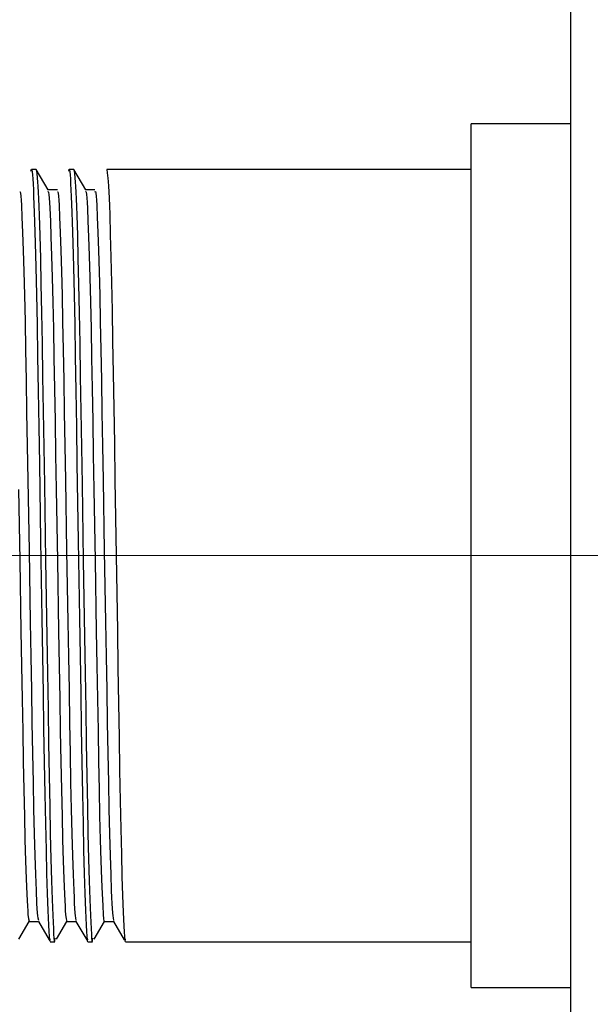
# Model space of a CAD drawing. Header units: millimetres. Extents: x 262469 to 275208, y -32539 to 9411.
# Tile 108 of 256: x 267926 to 267935, y -14085 to -14070. Entities that reach past the tile are written whole.
import ezdxf

# ---------------------------------------------------------------- set-up
doc = ezdxf.new("R2010")
doc.units = ezdxf.units.MM
doc.header["$LTSCALE"] = 100
doc.layers.add('$ IE_TELETECHNIKA', color=5, linetype='Continuous', lineweight=30)

msp = doc.modelspace()

# ---------------------------------------------------------------- linework, layer by layer
at = {"layer": '$ IE_TELETECHNIKA', "color": 7, "linetype": 'Continuous'}
for p, q in [((267934.646, -14117.558), (267934.646, -13989.058)), ((267934.646, -14071.953), (267933.134, -14071.953)), ((267933.134, -14085.055), (267933.134, -14071.953)), ((267926.529, -14072.646), (267926.458, -14072.646)), ((267926.71, -14072.957), (267926.531, -14072.647)), ((267927.101, -14072.646), (267927.029, -14072.646)), ((267927.281, -14072.957), (267927.103, -14072.647)), ((267933.134, -14072.646), (267927.601, -14072.646)), ((267926.851, -14072.955), (267926.709, -14072.955)), ((267926.851, -14072.955), (267926.709, -14072.955)), ((267927.422, -14072.955), (267927.28, -14072.955)), ((267927.422, -14072.955), (267927.28, -14072.955)), ((267926.267, -14084.322), (267926.424, -14084.051)), ((267926.422, -14084.052), (267926.564, -14084.052)), ((267926.563, -14084.05), (267926.725, -14084.331)), ((267926.839, -14084.322), (267926.996, -14084.051)), ((267926.993, -14084.052), (267927.135, -14084.052)), ((267927.134, -14084.05), (267927.296, -14084.331)), ((267927.41, -14084.322), (267927.566, -14084.052)), ((267927.565, -14084.052), (267927.707, -14084.052)), ((267927.705, -14084.05), (267927.867, -14084.331)), ((267926.744, -14084.362), (267926.815, -14084.362)), ((267927.315, -14084.362), (267927.386, -14084.362)), ((267927.886, -14084.362), (267933.134, -14084.362)), ((267933.134, -14085.055), (267934.646, -14085.055))]:
    msp.add_line(p, q, dxfattribs=at)
at = {"layer": '$ IE_TELETECHNIKA', "color": 7, "linetype": 'Continuous', "lineweight": 5, "ltscale": 20.32}
for p, q in [((267914.867, -14078.504), (267933.134, -14078.504)), ((267933.134, -14078.504), (267937.165, -14078.504))]:
    msp.add_line(p, q, dxfattribs=at)
at = {"layer": '$ IE_TELETECHNIKA', "color": 7, "linetype": 'Continuous'}
for points in [[(267926.451, -14072.672), (267926.46, -14072.644), (267926.464, -14072.655), (267926.468, -14072.683), (267926.473, -14072.729), (267926.477, -14072.789), (267926.482, -14072.865), (267926.487, -14072.954), (267926.491, -14073.056), (267926.496, -14073.172), (267926.501, -14073.3), (267926.506, -14073.441), (267926.515, -14073.761), (267926.525, -14074.129), (267926.534, -14074.543), (267926.543, -14074.997), (267926.552, -14075.486), (267926.56, -14076.005), (267926.569, -14076.549), (267926.578, -14077.113), (267926.597, -14078.278), (267926.616, -14079.453), (267926.625, -14080.028), (267926.634, -14080.588), (267926.643, -14081.127), (267926.652, -14081.64), (267926.66, -14082.122), (267926.669, -14082.567), (267926.679, -14082.969), (267926.688, -14083.322), (267926.698, -14083.627), (267926.707, -14083.888), (267926.717, -14084.11), (267926.721, -14084.202), (267926.726, -14084.275), (267926.73, -14084.327), (267926.735, -14084.353), (267926.739, -14084.35), (267926.744, -14084.321)], [(267926.529, -14072.646), (267926.538, -14072.701), (267926.546, -14072.779), (267926.551, -14072.834), (267926.555, -14072.903), (267926.56, -14072.989), (267926.565, -14073.091), (267926.569, -14073.21), (267926.574, -14073.342), (267926.583, -14073.647), (267926.593, -14073.998), (267926.602, -14074.389), (267926.611, -14074.82), (267926.62, -14075.287), (267926.628, -14075.787), (267926.636, -14076.313), (267926.645, -14076.861), (267926.654, -14077.424), (267926.673, -14078.578), (267926.692, -14079.728), (267926.701, -14080.288), (267926.71, -14080.83), (267926.718, -14081.35), (267926.727, -14081.842), (267926.735, -14082.303), (267926.744, -14082.725), (267926.754, -14083.104), (267926.763, -14083.434), (267926.772, -14083.72), (267926.782, -14083.963), (267926.791, -14084.164), (267926.795, -14084.243), (267926.8, -14084.303), (267926.804, -14084.341), (267926.809, -14084.354), (267926.813, -14084.339), (267926.817, -14084.307)], [(267927.023, -14072.672), (267927.031, -14072.644), (267927.035, -14072.655), (267927.04, -14072.683), (267927.044, -14072.729), (267927.049, -14072.789), (267927.053, -14072.865), (267927.058, -14072.954), (267927.063, -14073.056), (267927.067, -14073.172), (267927.072, -14073.3), (267927.077, -14073.441), (267927.087, -14073.761), (267927.096, -14074.129), (267927.105, -14074.543), (267927.114, -14074.997), (267927.123, -14075.486), (267927.131, -14076.005), (267927.14, -14076.549), (267927.149, -14077.113), (267927.168, -14078.278), (267927.188, -14079.453), (267927.197, -14080.028), (267927.206, -14080.588), (267927.214, -14081.127), (267927.223, -14081.64), (267927.232, -14082.122), (267927.241, -14082.567), (267927.25, -14082.969), (267927.26, -14083.322), (267927.269, -14083.627), (267927.279, -14083.888), (267927.288, -14084.11), (267927.293, -14084.202), (267927.297, -14084.275), (267927.302, -14084.327), (267927.306, -14084.353), (267927.311, -14084.35), (267927.315, -14084.321)], [(267927.101, -14072.646), (267927.109, -14072.701), (267927.118, -14072.779), (267927.122, -14072.834), (267927.127, -14072.903), (267927.131, -14072.989), (267927.136, -14073.091), (267927.141, -14073.21), (267927.145, -14073.342), (267927.155, -14073.647), (267927.164, -14073.998), (267927.173, -14074.389), (267927.182, -14074.82), (267927.191, -14075.287), (267927.199, -14075.787), (267927.208, -14076.313), (267927.217, -14076.861), (267927.226, -14077.424), (267927.245, -14078.578), (267927.263, -14079.728), (267927.272, -14080.288), (267927.281, -14080.83), (267927.289, -14081.35), (267927.298, -14081.842), (267927.307, -14082.303), (267927.316, -14082.725), (267927.325, -14083.104), (267927.334, -14083.434), (267927.344, -14083.72), (267927.353, -14083.963), (267927.362, -14084.164), (267927.367, -14084.243), (267927.371, -14084.303), (267927.376, -14084.341), (267927.38, -14084.354), (267927.384, -14084.339), (267927.389, -14084.307)], [(267927.601, -14072.646), (267927.609, -14072.7), (267927.618, -14072.777), (267927.622, -14072.831), (267927.627, -14072.899), (267927.631, -14072.984), (267927.636, -14073.084), (267927.64, -14073.201), (267927.645, -14073.331), (267927.654, -14073.631), (267927.664, -14073.977), (267927.673, -14074.363), (267927.682, -14074.788), (267927.69, -14075.248), (267927.699, -14075.741), (267927.707, -14076.261), (267927.716, -14076.803), (267927.725, -14077.36), (267927.743, -14078.503), (267927.762, -14079.646), (267927.771, -14080.204), (267927.78, -14080.744), (267927.788, -14081.264), (267927.796, -14081.757), (267927.805, -14082.221), (267927.814, -14082.647), (267927.823, -14083.032), (267927.832, -14083.369), (267927.842, -14083.66), (267927.851, -14083.911), (267927.86, -14084.124), (267927.865, -14084.211), (267927.869, -14084.281), (267927.874, -14084.33), (267927.878, -14084.354), (267927.882, -14084.349), (267927.886, -14084.321)], [(267926.279, -14072.985), (267926.287, -14072.986), (267926.292, -14073.009), (267926.296, -14073.051), (267926.3, -14073.112), (267926.305, -14073.187), (267926.314, -14073.372), (267926.323, -14073.601), (267926.333, -14073.874), (267926.342, -14074.194), (267926.351, -14074.555), (267926.36, -14074.952), (267926.368, -14075.383), (267926.376, -14075.844), (267926.385, -14076.33), (267926.393, -14076.837), (267926.402, -14077.359), (267926.421, -14078.432), (267926.439, -14079.507), (267926.448, -14080.033), (267926.457, -14080.544), (267926.465, -14081.036), (267926.474, -14081.504), (267926.482, -14081.943), (267926.491, -14082.35), (267926.5, -14082.721), (267926.509, -14083.051), (267926.518, -14083.338), (267926.528, -14083.581), (267926.537, -14083.779), (267926.541, -14083.857), (267926.546, -14083.92), (267926.55, -14083.966), (267926.554, -14083.997), (267926.563, -14084.034)], [(267926.71, -14072.986), (267926.714, -14072.983), (267926.718, -14072.994), (267926.723, -14073.027), (267926.727, -14073.08), (267926.731, -14073.15), (267926.736, -14073.233), (267926.745, -14073.431), (267926.754, -14073.671), (267926.764, -14073.957), (267926.773, -14074.288), (267926.782, -14074.659), (267926.791, -14075.066), (267926.799, -14075.506), (267926.807, -14075.973), (267926.816, -14076.465), (267926.824, -14076.977), (267926.833, -14077.502), (267926.852, -14078.577), (267926.87, -14079.65), (267926.879, -14080.172), (267926.888, -14080.678), (267926.896, -14081.164), (267926.905, -14081.625), (267926.913, -14082.056), (267926.922, -14082.454), (267926.931, -14082.814), (267926.94, -14083.132), (267926.949, -14083.407), (267926.959, -14083.639), (267926.963, -14083.736), (267926.968, -14083.821), (267926.972, -14083.891), (267926.977, -14083.946), (267926.985, -14084.014), (267926.993, -14084.051)], [(267926.851, -14072.985), (267926.859, -14072.984), (267926.863, -14073.008), (267926.867, -14073.051), (267926.872, -14073.112), (267926.876, -14073.187), (267926.885, -14073.373), (267926.895, -14073.601), (267926.904, -14073.874), (267926.913, -14074.194), (267926.922, -14074.555), (267926.931, -14074.952), (267926.94, -14075.384), (267926.948, -14075.844), (267926.956, -14076.33), (267926.965, -14076.837), (267926.974, -14077.359), (267926.992, -14078.432), (267927.011, -14079.507), (267927.02, -14080.033), (267927.028, -14080.544), (267927.037, -14081.036), (267927.045, -14081.504), (267927.053, -14081.943), (267927.062, -14082.351), (267927.071, -14082.721), (267927.08, -14083.051), (267927.09, -14083.338), (267927.099, -14083.581), (267927.104, -14083.686), (267927.108, -14083.779), (267927.113, -14083.857), (267927.117, -14083.919), (267927.121, -14083.965), (267927.126, -14083.997), (267927.134, -14084.037)], [(267927.281, -14072.985), (267927.285, -14072.981), (267927.29, -14072.992), (267927.294, -14073.025), (267927.298, -14073.079), (267927.303, -14073.149), (267927.307, -14073.233), (267927.316, -14073.429), (267927.326, -14073.669), (267927.335, -14073.955), (267927.344, -14074.286), (267927.353, -14074.657), (267927.362, -14075.064), (267927.37, -14075.503), (267927.379, -14075.971), (267927.387, -14076.463), (267927.396, -14076.974), (267927.405, -14077.5), (267927.423, -14078.575), (267927.442, -14079.647), (267927.451, -14080.17), (267927.459, -14080.676), (267927.468, -14081.163), (267927.476, -14081.623), (267927.484, -14082.055), (267927.493, -14082.452), (267927.502, -14082.812), (267927.511, -14083.133), (267927.521, -14083.409), (267927.525, -14083.528), (267927.53, -14083.635), (267927.539, -14083.812), (267927.548, -14083.951), (267927.552, -14084.007), (267927.556, -14084.046), (267927.561, -14084.063), (267927.565, -14084.05)], [(267927.422, -14072.985), (267927.43, -14072.983), (267927.434, -14073.007), (267927.439, -14073.051), (267927.443, -14073.112), (267927.448, -14073.188), (267927.457, -14073.373), (267927.466, -14073.601), (267927.475, -14073.875), (267927.485, -14074.194), (267927.494, -14074.555), (267927.502, -14074.953), (267927.511, -14075.384), (267927.519, -14075.845), (267927.528, -14076.331), (267927.536, -14076.837), (267927.545, -14077.36), (267927.564, -14078.432), (267927.582, -14079.507), (267927.591, -14080.033), (267927.6, -14080.544), (267927.608, -14081.036), (267927.617, -14081.504), (267927.625, -14081.944), (267927.634, -14082.351), (267927.643, -14082.722), (267927.652, -14083.051), (267927.661, -14083.338), (267927.67, -14083.582), (267927.675, -14083.687), (267927.68, -14083.779), (267927.684, -14083.857), (267927.688, -14083.919), (267927.693, -14083.964), (267927.697, -14083.997), (267927.705, -14084.039)], [(267926.262, -14077.502), (267926.28, -14078.577), (267926.299, -14079.649), (267926.308, -14080.171), (267926.316, -14080.678), (267926.325, -14081.164), (267926.333, -14081.624), (267926.342, -14082.056), (267926.35, -14082.453), (267926.359, -14082.814), (267926.369, -14083.132), (267926.378, -14083.407), (267926.387, -14083.638), (267926.392, -14083.736), (267926.396, -14083.821), (267926.401, -14083.892), (267926.405, -14083.947), (267926.414, -14084.013), (267926.422, -14084.048)]]:
    msp.add_lwpolyline(points, dxfattribs=at)

doc.saveas('drawing.dxf')
